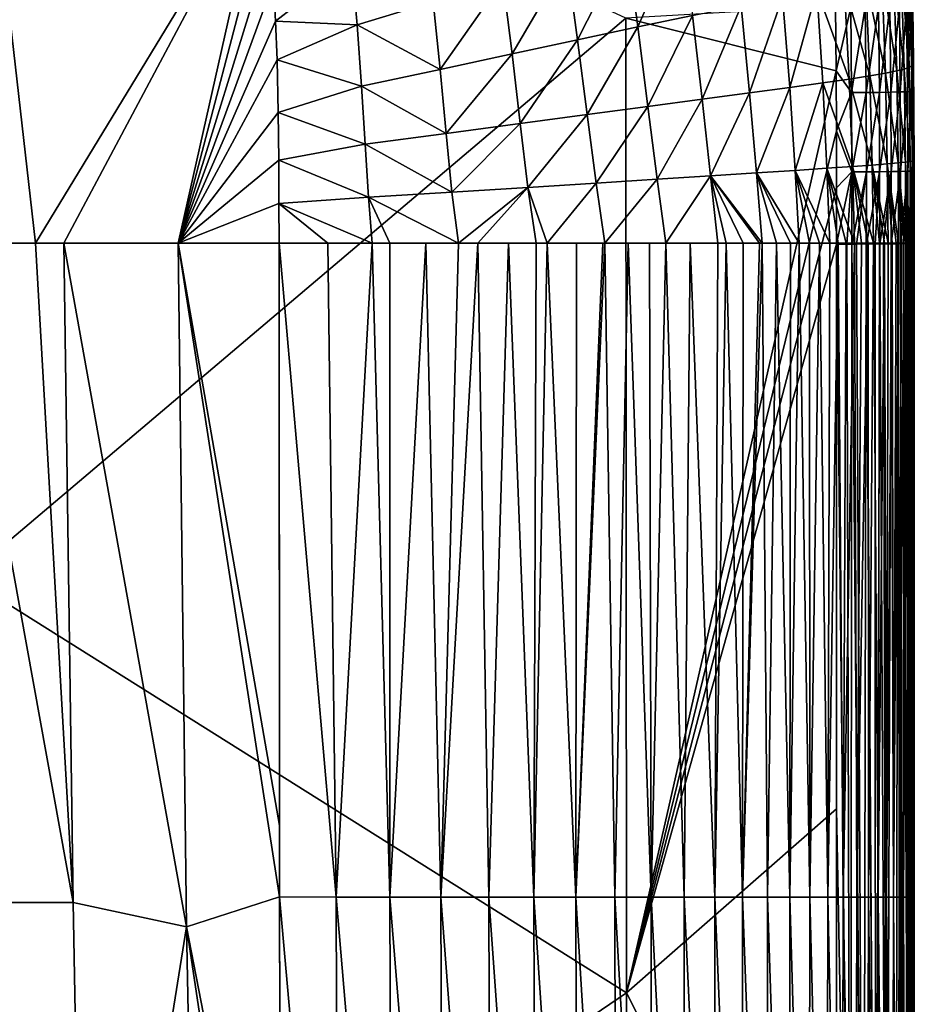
# Model space of a CAD drawing. Header units: metres. Extents: x -59 to 113, y -107 to 107.
# Tile 127 of 192: x -4 to 8, y 75 to 88. Entities that reach past the tile are written whole.
import ezdxf

# ---------------------------------------------------------------- set-up
doc = ezdxf.new("R2010")
doc.units = ezdxf.units.M
doc.layers.add('solid_20_382_333_XXX', color=7, linetype='CONTINUOUS')

msp = doc.modelspace()

# ---------------------------------------------------------------- linework, layer by layer
at = {"layer": 'solid_20_382_333_XXX'}
for points in [[(3.8606, 88.235008, -22.715561), (-4.687139, 92.191849, -22.700602), (-4.684649, 80.998047, -22.829979)], [(-4.323113, 90.11219, -59.170254), (-3.777579, 85.322769, -59.432186), (-4.839773, 85.322769, -59.456093)], [(-4.323113, 90.11219, -59.170254), (-0.849859, 90.145103, -58.959702), (-3.777579, 85.322769, -59.432186)], [(-0.849859, 90.145103, -58.959702), (-3.410411, 85.322769, -59.420105), (-3.777579, 85.322769, -59.432186)], [(-0.849859, 90.145103, -58.959702), (-1.92985, 85.322769, -59.34367), (-3.410411, 85.322769, -59.420105)], [(-0.849859, 90.145103, -58.959702), (-0.788493, 89.694229, -58.982662), (-1.92985, 85.322769, -59.34367)], [(-0.788493, 89.694229, -58.982662), (-0.736069, 89.191994, -59.008778), (-1.92985, 85.322769, -59.34367)], [(4.015112, 88.121902, -57.514042), (3.868168, 89.208618, -57.513592), (4.578809, 89.411652, -56.886127)], [(4.015112, 88.121902, -57.514042), (4.578809, 89.411652, -56.886127), (4.723969, 88.268456, -56.876949)], [(-0.736069, 89.191994, -59.008778), (-0.698223, 88.702721, -59.034752), (-1.92985, 85.322769, -59.34367)], [(3.235759, 87.95694, -58.016129), (3.097596, 88.980469, -58.004013), (3.868168, 89.208618, -57.513592)], [(3.235759, 87.95694, -58.016129), (3.868168, 89.208618, -57.513592), (4.015112, 88.121902, -57.514042)], [(0.311783, 88.962372, -58.871159), (-0.670165, 88.197624, -59.062065), (-0.698223, 88.702721, -59.034752)], [(0.384705, 88.14798, -58.909027), (-0.670165, 88.197624, -59.062065), (0.311783, 88.962372, -58.871159)], [(0.384705, 88.14798, -58.909027), (0.311783, 88.962372, -58.871159), (1.368697, 88.449425, -58.678219)], [(2.387816, 87.773766, -58.406837), (2.269828, 88.727318, -58.383224), (3.097596, 88.980469, -58.004013)], [(2.387816, 87.773766, -58.406837), (3.097596, 88.980469, -58.004013), (3.235759, 87.95694, -58.016129)], [(7.48977, 88.934509, -43.007153), (7.527874, 88.968208, -40.386356), (7.560526, 87.619255, -40.398743)], [(7.527874, 88.968208, -40.386356), (7.547573, 88.999283, -37.513905), (7.577221, 87.63707, -37.527378)], [(7.560526, 87.619255, -40.398743), (7.527874, 88.968208, -40.386356), (7.577221, 87.63707, -37.527378)], [(7.547573, 88.999283, -37.513905), (7.555845, 89.027939, -34.386284), (7.582504, 87.653358, -34.399044)], [(7.577221, 87.63707, -37.527378), (7.547573, 88.999283, -37.513905), (7.582504, 87.653358, -34.399044)], [(7.555845, 89.027939, -34.386284), (7.558198, 89.053658, -31.001474), (7.582045, 87.667923, -31.011679)], [(7.582504, 87.653358, -34.399044), (7.555845, 89.027939, -34.386284), (7.582045, 87.667923, -31.011679)], [(7.558198, 89.053658, -31.001474), (7.558678, 89.075035, -27.358101), (7.580149, 87.680054, -27.3643)], [(7.582045, 87.667923, -31.011679), (7.558198, 89.053658, -31.001474), (7.580149, 87.680054, -27.3643)], [(7.571479, 88.362968, -23.712694), (7.580149, 87.680054, -27.3643), (7.558678, 89.075035, -27.358101)], [(7.170774, 88.806, -49.450623), (7.321247, 88.854797, -47.528801), (7.364517, 87.552429, -47.529324)], [(7.321247, 88.854797, -47.528801), (7.424229, 88.897156, -45.384483), (7.463257, 87.577713, -45.390335)], [(7.364517, 87.552429, -47.529324), (7.321247, 88.854797, -47.528801), (7.463257, 87.577713, -45.390335)], [(7.424229, 88.897156, -45.384483), (7.48977, 88.934509, -43.007153), (7.525433, 87.599701, -43.016964)], [(7.463257, 87.577713, -45.390335), (7.424229, 88.897156, -45.384483), (7.525433, 87.599701, -43.016964)], [(7.525433, 87.599701, -43.016964), (7.48977, 88.934509, -43.007153), (7.560526, 87.619255, -40.398743)], [(-0.698223, 88.702721, -59.034752), (-0.670165, 88.197624, -59.062065), (-1.92985, 85.322769, -59.34367)], [(1.458546, 87.572762, -58.710957), (1.368697, 88.449425, -58.678219), (2.269828, 88.727318, -58.383224)], [(1.458546, 87.572762, -58.710957), (2.269828, 88.727318, -58.383224), (2.387816, 87.773766, -58.406837)], [(6.685637, 88.681496, -52.67028), (6.962427, 88.748924, -51.160782), (7.018809, 87.488106, -51.147278)], [(6.962427, 88.748924, -51.160782), (7.170774, 88.806, -49.450623), (7.219681, 87.522957, -49.444504)], [(7.018809, 87.488106, -51.147278), (6.962427, 88.748924, -51.160782), (7.219681, 87.522957, -49.444504)], [(7.219681, 87.522957, -49.444504), (7.170774, 88.806, -49.450623), (7.364517, 87.552429, -47.529324)], [(5.979996, 87.338005, -55.095757), (5.886889, 88.507294, -55.12627), (6.330009, 88.601616, -53.989769)], [(5.979996, 87.338005, -55.095757), (6.330009, 88.601616, -53.989769), (6.408421, 87.396973, -53.962704)], [(6.330009, 88.601616, -53.989769), (6.685637, 88.681496, -52.67028), (6.751738, 87.446556, -52.649487)], [(6.408421, 87.396973, -53.962704), (6.330009, 88.601616, -53.989769), (6.751738, 87.446556, -52.649487)], [(6.751738, 87.446556, -52.649487), (6.685637, 88.681496, -52.67028), (7.018809, 87.488106, -51.147278)], [(0.384705, 88.14798, -58.909027), (1.368697, 88.449425, -58.678219), (1.458546, 87.572762, -58.710957)], [(5.460092, 87.26841, -56.056553), (5.351125, 88.396698, -56.085743), (5.886889, 88.507294, -55.12627)], [(5.460092, 87.26841, -56.056553), (5.886889, 88.507294, -55.12627), (5.979996, 87.338005, -55.095757)], [(6.579811, 87.552513, -22.72353), (6.571023, 88.393181, -22.711948), (3.8606, 88.235008, -22.715561)], [(4.846978, 87.187225, -56.854858), (4.723969, 88.268456, -56.876949), (5.351125, 88.396698, -56.085743)], [(4.846978, 87.187225, -56.854858), (5.351125, 88.396698, -56.085743), (5.460092, 87.26841, -56.056553)], [(6.770417, 88.375916, -22.732103), (6.571023, 88.393181, -22.711948), (6.579811, 87.552513, -22.72353)], [(6.7816, 87.27195, -22.747271), (6.770417, 88.375916, -22.732103), (6.579811, 87.552513, -22.72353)], [(6.958595, 88.379303, -22.790102), (6.770417, 88.375916, -22.732103), (6.7816, 87.27195, -22.747271)], [(6.969744, 87.273842, -22.805281), (6.958595, 88.379303, -22.790102), (6.7816, 87.27195, -22.747271)], [(7.128894, 88.382904, -22.882187), (6.958595, 88.379303, -22.790102), (6.969744, 87.273842, -22.805281)], [(7.140018, 87.276085, -22.897356), (7.128894, 88.382904, -22.882187), (6.969744, 87.273842, -22.805281)], [(7.277273, 88.386612, -23.004314), (7.128894, 88.382904, -22.882187), (7.140018, 87.276085, -22.897356)], [(7.288385, 87.278595, -23.019459), (7.277273, 88.386612, -23.004314), (7.140018, 87.276085, -22.897356)], [(7.399692, 88.39032, -23.152441), (7.277273, 88.386612, -23.004314), (7.288385, 87.278595, -23.019459)], [(7.410806, 87.281296, -23.167547), (7.399692, 88.39032, -23.152441), (7.288385, 87.278595, -23.019459)], [(7.492109, 88.393913, -23.322527), (7.399692, 88.39032, -23.152441), (7.410806, 87.281296, -23.167547)], [(7.503242, 87.284111, -23.337585), (7.492109, 88.393913, -23.322527), (7.410806, 87.281296, -23.167547)], [(7.503242, 87.284111, -23.337585), (7.550484, 88.397278, -23.510525), (7.492109, 88.393913, -23.322527)], [(7.503242, 87.284111, -23.337585), (7.561656, 87.286957, -23.52553), (7.550484, 88.397278, -23.510525)], [(7.550484, 88.397278, -23.510525), (7.561656, 87.286957, -23.52553), (7.571479, 88.362968, -23.712694)], [(7.561656, 87.286957, -23.52553), (7.580467, 87.531036, -23.723904), (7.571479, 88.362968, -23.712694)], [(7.571479, 88.362968, -23.712694), (7.580467, 87.531036, -23.723904), (7.580149, 87.680054, -27.3643)], [(3.8606, 88.235008, -22.715561), (-4.684649, 80.998047, -22.829979), (3.870578, 75.622063, -22.863285)], [(-0.670165, 88.197624, -59.062065), (-0.651391, 87.697968, -59.089531), (-1.92985, 85.322769, -59.34367)], [(0.384705, 88.14798, -58.909027), (-0.651391, 87.697968, -59.089531), (-0.670165, 88.197624, -59.062065)], [(6.579811, 87.552513, -22.72353), (3.8606, 88.235008, -22.715561), (3.870578, 75.622063, -22.863285)], [(4.145143, 87.094009, -57.504162), (4.015112, 88.121902, -57.514042), (4.723969, 88.268456, -56.876949)], [(4.145143, 87.094009, -57.504162), (4.723969, 88.268456, -56.876949), (4.846978, 87.187225, -56.854858)], [(0.441929, 87.354843, -58.947006), (-0.651391, 87.697968, -59.089531), (0.384705, 88.14798, -58.909027)], [(0.441929, 87.354843, -58.947006), (0.384705, 88.14798, -58.909027), (1.458546, 87.572762, -58.710957)], [(3.360691, 86.988724, -58.02145), (3.235759, 87.95694, -58.016129), (4.015112, 88.121902, -57.514042)], [(3.360691, 86.988724, -58.02145), (4.015112, 88.121902, -57.514042), (4.145143, 87.094009, -57.504162)], [(2.494262, 86.871574, -58.427071), (2.387816, 87.773766, -58.406837), (3.235759, 87.95694, -58.016129)], [(2.494262, 86.871574, -58.427071), (3.235759, 87.95694, -58.016129), (3.360691, 86.988724, -58.02145)], [(-0.651391, 87.697968, -59.089531), (-0.636435, 87.014915, -59.12764), (-1.92985, 85.322769, -59.34367)], [(0.441929, 87.354843, -58.947006), (-0.636435, 87.014915, -59.12764), (-0.651391, 87.697968, -59.089531)], [(1.537565, 86.742897, -58.742348), (1.458546, 87.572762, -58.710957), (2.387816, 87.773766, -58.406837)], [(1.537565, 86.742897, -58.742348), (2.387816, 87.773766, -58.406837), (2.494262, 86.871574, -58.427071)], [(7.584849, 86.749817, -23.734324), (7.587278, 86.411346, -27.370333), (7.580149, 87.680054, -27.3643)], [(7.582045, 87.667923, -31.011679), (7.580149, 87.680054, -27.3643), (7.587278, 86.411346, -27.370333)], [(7.580467, 87.531036, -23.723904), (7.584849, 86.749817, -23.734324), (7.580149, 87.680054, -27.3643)], [(0.441929, 87.354843, -58.947006), (1.458546, 87.572762, -58.710957), (1.537565, 86.742897, -58.742348)], [(6.584143, 86.778694, -22.733994), (6.579811, 87.552513, -22.72353), (3.870578, 75.622063, -22.863285)], [(6.7816, 87.27195, -22.747271), (6.579811, 87.552513, -22.72353), (6.584143, 86.778694, -22.733994)], [(7.219681, 87.522957, -49.444504), (7.364517, 87.552429, -47.529324), (7.382902, 86.362137, -47.526638)], [(7.364517, 87.552429, -47.529324), (7.463257, 87.577713, -45.390335), (7.478513, 86.372589, -45.393833)], [(7.382902, 86.362137, -47.526638), (7.364517, 87.552429, -47.529324), (7.478513, 86.372589, -45.393833)], [(7.463257, 87.577713, -45.390335), (7.525433, 87.599701, -43.016964), (7.538659, 86.381378, -43.024975)], [(7.478513, 86.372589, -45.393833), (7.463257, 87.577713, -45.390335), (7.538659, 86.381378, -43.024975)], [(7.525433, 87.599701, -43.016964), (7.560526, 87.619255, -40.398743), (7.572248, 86.388931, -40.409771)], [(7.538659, 86.381378, -43.024975), (7.525433, 87.599701, -43.016964), (7.572248, 86.388931, -40.409771)], [(7.560526, 87.619255, -40.398743), (7.577221, 87.63707, -37.527378), (7.587571, 86.395607, -37.539917)], [(7.572248, 86.388931, -40.409771), (7.560526, 87.619255, -40.398743), (7.587571, 86.395607, -37.539917)], [(7.577221, 87.63707, -37.527378), (7.582504, 87.653358, -34.399044), (7.591581, 86.401596, -34.411251)], [(7.587571, 86.395607, -37.539917), (7.577221, 87.63707, -37.527378), (7.591581, 86.401596, -34.411251)], [(7.590017, 86.406906, -31.021597), (7.582045, 87.667923, -31.011679), (7.587278, 86.411346, -27.370333)], [(7.582504, 87.653358, -34.399044), (7.582045, 87.667923, -31.011679), (7.590017, 86.406906, -31.021597)], [(7.591581, 86.401596, -34.411251), (7.582504, 87.653358, -34.399044), (7.590017, 86.406906, -31.021597)], [(6.408421, 87.396973, -53.962704), (6.751738, 87.446556, -52.649487), (6.79189, 86.315834, -52.620335)], [(6.751738, 87.446556, -52.649487), (7.018809, 87.488106, -51.147278), (7.049051, 86.334366, -51.127506)], [(6.79189, 86.315834, -52.620335), (6.751738, 87.446556, -52.649487), (7.049051, 86.334366, -51.127506)], [(7.018809, 87.488106, -51.147278), (7.219681, 87.522957, -49.444504), (7.242866, 86.349586, -49.433872)], [(7.049051, 86.334366, -51.127506), (7.018809, 87.488106, -51.147278), (7.242866, 86.349586, -49.433872)], [(7.242866, 86.349586, -49.433872), (7.219681, 87.522957, -49.444504), (7.382902, 86.362137, -47.526638)], [(7.561656, 87.286957, -23.52553), (7.584849, 86.749817, -23.734324), (7.580467, 87.531036, -23.723904)], [(0.488986, 86.603287, -58.983887), (-0.636435, 87.014915, -59.12764), (0.441929, 87.354843, -58.947006)], [(0.488986, 86.603287, -58.983887), (0.441929, 87.354843, -58.947006), (1.537565, 86.742897, -58.742348)], [(5.549456, 86.233971, -56.01379), (5.460092, 87.26841, -56.056553), (5.979996, 87.338005, -55.095757)], [(5.549456, 86.233971, -56.01379), (5.979996, 87.338005, -55.095757), (6.050218, 86.266289, -55.052639)], [(6.050218, 86.266289, -55.052639), (5.979996, 87.338005, -55.095757), (6.408421, 87.396973, -53.962704)], [(6.050218, 86.266289, -55.052639), (6.408421, 87.396973, -53.962704), (6.461878, 86.293365, -53.924995)], [(6.461878, 86.293365, -53.924995), (6.408421, 87.396973, -53.962704), (6.79189, 86.315834, -52.620335)], [(4.263868, 86.151855, -57.483162), (4.145143, 87.094009, -57.504162), (4.846978, 87.187225, -56.854858)], [(4.263868, 86.151855, -57.483162), (4.846978, 87.187225, -56.854858), (4.954566, 86.1959, -56.819683)], [(4.954566, 86.1959, -56.819683), (4.846978, 87.187225, -56.854858), (5.460092, 87.26841, -56.056553)], [(4.954566, 86.1959, -56.819683), (5.460092, 87.26841, -56.056553), (5.549456, 86.233971, -56.01379)], [(6.785501, 86.245926, -22.76103), (6.7816, 87.27195, -22.747271), (6.584143, 86.778694, -22.733994)], [(6.969744, 87.273842, -22.805281), (6.7816, 87.27195, -22.747271), (6.785501, 86.245926, -22.76103)], [(6.973619, 86.246941, -22.819052), (6.969744, 87.273842, -22.805281), (6.785501, 86.245926, -22.76103)], [(7.140018, 87.276085, -22.897356), (6.969744, 87.273842, -22.805281), (6.973619, 86.246941, -22.819052)], [(7.143872, 86.248375, -22.911129), (7.140018, 87.276085, -22.897356), (6.973619, 86.246941, -22.819052)], [(7.288385, 87.278595, -23.019459), (7.140018, 87.276085, -22.897356), (7.143872, 86.248375, -22.911129)], [(7.292222, 86.250168, -23.033224), (7.288385, 87.278595, -23.019459), (7.143872, 86.248375, -22.911129)], [(7.410806, 87.281296, -23.167547), (7.288385, 87.278595, -23.019459), (7.292222, 86.250168, -23.033224)], [(7.414636, 86.252258, -23.181297), (7.410806, 87.281296, -23.167547), (7.292222, 86.250168, -23.033224)], [(7.503242, 87.284111, -23.337585), (7.410806, 87.281296, -23.167547), (7.414636, 86.252258, -23.181297)], [(7.507074, 86.254601, -23.351313), (7.503242, 87.284111, -23.337585), (7.414636, 86.252258, -23.181297)], [(7.507074, 86.254601, -23.351313), (7.561656, 87.286957, -23.52553), (7.503242, 87.284111, -23.337585)], [(7.507074, 86.254601, -23.351313), (7.565502, 86.257126, -23.53923), (7.561656, 87.286957, -23.52553)], [(7.561656, 87.286957, -23.52553), (7.565502, 86.257126, -23.53923), (7.584849, 86.749817, -23.734324)], [(3.477275, 86.101845, -58.018669), (3.360691, 86.988724, -58.02145), (4.145143, 87.094009, -57.504162)], [(3.477275, 86.101845, -58.018669), (4.145143, 87.094009, -57.504162), (4.263868, 86.151855, -57.483162)], [(-0.636435, 87.014915, -59.12764), (-0.630099, 86.398643, -59.162437), (-1.92985, 85.322769, -59.34367)], [(0.488986, 86.603287, -58.983887), (-0.630099, 86.398643, -59.162437), (-0.636435, 87.014915, -59.12764)], [(2.593723, 86.045975, -58.44223), (2.494262, 86.871574, -58.427071), (3.360691, 86.988724, -58.02145)], [(2.593723, 86.045975, -58.44223), (3.360691, 86.988724, -58.02145), (3.477275, 86.101845, -58.018669)], [(1.610092, 85.984444, -58.770424), (1.537565, 86.742897, -58.742348), (2.494262, 86.871574, -58.427071)], [(1.610092, 85.984444, -58.770424), (2.494262, 86.871574, -58.427071), (2.593723, 86.045975, -58.44223)], [(0.488986, 86.603287, -58.983887), (1.537565, 86.742897, -58.742348), (1.610092, 85.984444, -58.770424)], [(6.586141, 86.041176, -22.743797), (6.584143, 86.778694, -22.733994), (3.870578, 75.622063, -22.863285)], [(6.785501, 86.245926, -22.76103), (6.584143, 86.778694, -22.733994), (6.586141, 86.041176, -22.743797)], [(7.565502, 86.257126, -23.53923), (7.586299, 86.015091, -23.744019), (7.584849, 86.749817, -23.734324)], [(7.584849, 86.749817, -23.734324), (7.586299, 86.015091, -23.744019), (7.587278, 86.411346, -27.370333)], [(0.529917, 85.91748, -59.017643), (-0.630099, 86.398643, -59.162437), (0.488986, 86.603287, -58.983887)], [(0.529917, 85.91748, -59.017643), (0.488986, 86.603287, -58.983887), (1.610092, 85.984444, -58.770424)], [(7.586299, 86.015091, -23.744019), (7.586432, 85.324966, -23.753033), (7.587278, 86.411346, -27.370333)], [(7.586432, 85.324966, -23.753033), (7.586937, 85.323654, -25.579979), (7.587278, 86.411346, -27.370333)], [(7.586937, 85.323654, -25.579979), (7.587836, 85.323654, -27.322725), (7.587278, 86.411346, -27.370333)], [(7.587836, 85.323654, -27.322725), (7.58787, 85.323654, -27.376596), (7.587278, 86.411346, -27.370333)], [(7.590017, 86.406906, -31.021597), (7.587278, 86.411346, -27.370333), (7.58787, 85.323654, -27.376596)], [(7.58902, 85.323654, -29.017975), (7.590017, 86.406906, -31.021597), (7.58787, 85.323654, -27.376596)], [(7.58902, 85.323654, -29.017975), (7.590253, 85.323654, -30.59771), (7.590017, 86.406906, -31.021597)], [(7.590253, 85.323654, -30.59771), (7.590591, 85.323654, -31.030439), (7.590017, 86.406906, -31.021597)], [(7.591581, 86.401596, -34.411251), (7.590017, 86.406906, -31.021597), (7.590591, 85.323654, -31.030439)], [(-0.630099, 86.398643, -59.162437), (-0.627695, 85.836395, -59.194336), (-1.92985, 85.322769, -59.34367)], [(0.529917, 85.91748, -59.017643), (-0.627695, 85.836395, -59.194336), (-0.630099, 86.398643, -59.162437)], [(6.050218, 86.266289, -55.052639), (6.461878, 86.293365, -53.924995), (6.497516, 85.323654, -53.890472)], [(6.461878, 86.293365, -53.924995), (6.79189, 86.315834, -52.620335), (6.817051, 85.323662, -52.587265)], [(6.712365, 85.323662, -53.069885), (6.461878, 86.293365, -53.924995), (6.817051, 85.323662, -52.587265)], [(6.607603, 85.323654, -53.494598), (6.497516, 85.323654, -53.890472), (6.461878, 86.293365, -53.924995)], [(6.712365, 85.323662, -53.069885), (6.607603, 85.323654, -53.494598), (6.461878, 86.293365, -53.924995)], [(6.79189, 86.315834, -52.620335), (7.049051, 86.334366, -51.127506), (7.065965, 85.323654, -51.096951)], [(6.996076, 85.323654, -51.577862), (6.79189, 86.315834, -52.620335), (7.065965, 85.323654, -51.096951)], [(6.910428, 85.323662, -52.094898), (6.817051, 85.323662, -52.587265), (6.79189, 86.315834, -52.620335)], [(6.996076, 85.323654, -51.577862), (6.910428, 85.323662, -52.094898), (6.79189, 86.315834, -52.620335)], [(7.049051, 86.334366, -51.127506), (7.242866, 86.349586, -49.433872), (7.253257, 85.323654, -49.411282)], [(7.208043, 85.323654, -49.887924), (7.049051, 86.334366, -51.127506), (7.253257, 85.323654, -49.411282)], [(7.141321, 85.323654, -50.501766), (7.065965, 85.323654, -51.096951), (7.049051, 86.334366, -51.127506)], [(7.208043, 85.323654, -49.887924), (7.141321, 85.323654, -50.501766), (7.049051, 86.334366, -51.127506)], [(7.242866, 86.349586, -49.433872), (7.382902, 86.362137, -47.526638), (7.388747, 85.323654, -47.516567)], [(7.355829, 85.323654, -48.063629), (7.242866, 86.349586, -49.433872), (7.388747, 85.323654, -47.516567)], [(7.308103, 85.323654, -48.74614), (7.253257, 85.323654, -49.411282), (7.242866, 86.349586, -49.433872)], [(7.355829, 85.323654, -48.063629), (7.308103, 85.323654, -48.74614), (7.242866, 86.349586, -49.433872)], [(7.382902, 86.362137, -47.526638), (7.478513, 86.372589, -45.393833), (7.48192, 85.323654, -45.390461)], [(7.45647, 85.323654, -46.090279), (7.382902, 86.362137, -47.526638), (7.48192, 85.323654, -45.390461)], [(7.425064, 85.323654, -46.813984), (7.388747, 85.323654, -47.516567), (7.382902, 86.362137, -47.526638)], [(7.45647, 85.323654, -46.090279), (7.425064, 85.323654, -46.813984), (7.382902, 86.362137, -47.526638)], [(7.478513, 86.372589, -45.393833), (7.538659, 86.381378, -43.024975), (7.540815, 85.323654, -43.026169)], [(7.521966, 85.323654, -43.952324), (7.478513, 86.372589, -45.393833), (7.540815, 85.323654, -43.026169)], [(7.503537, 85.323654, -44.680546), (7.48192, 85.323654, -45.390461), (7.478513, 86.372589, -45.393833)], [(7.521966, 85.323654, -43.952324), (7.503537, 85.323654, -44.680546), (7.478513, 86.372589, -45.393833)], [(7.538659, 86.381378, -43.024975), (7.572248, 86.388931, -40.409771), (7.573741, 85.323654, -40.415115)], [(7.561281, 85.323654, -41.648106), (7.538659, 86.381378, -43.024975), (7.573741, 85.323654, -40.415115)], [(7.561281, 85.323654, -41.648106), (7.540815, 85.323654, -43.026169), (7.538659, 86.381378, -43.024975)], [(7.572248, 86.388931, -40.409771), (7.587571, 86.395607, -37.539917), (7.5886, 85.323654, -37.549286)], [(7.58216, 85.323654, -39.171696), (7.572248, 86.388931, -40.409771), (7.5886, 85.323654, -37.549286)], [(7.58216, 85.323654, -39.171696), (7.573741, 85.323654, -40.415115), (7.572248, 86.388931, -40.409771)], [(7.587571, 86.395607, -37.539917), (7.591581, 86.401596, -34.411251), (7.592301, 85.323654, -34.421627)], [(7.591932, 85.323654, -35.480152), (7.587571, 86.395607, -37.539917), (7.592301, 85.323654, -34.421627)], [(7.590794, 85.323654, -36.511089), (7.5886, 85.323654, -37.549286), (7.587571, 86.395607, -37.539917)], [(7.591932, 85.323654, -35.480152), (7.590794, 85.323654, -36.511089), (7.587571, 86.395607, -37.539917)], [(7.591559, 85.323654, -32.358265), (7.591581, 86.401596, -34.411251), (7.590591, 85.323654, -31.030439)], [(7.591559, 85.323654, -32.358265), (7.592198, 85.323654, -33.651108), (7.591581, 86.401596, -34.411251)], [(7.592198, 85.323654, -33.651108), (7.592301, 85.323654, -34.421627), (7.591581, 86.401596, -34.411251)], [(3.590352, 85.323662, -58.005753), (3.477275, 86.101845, -58.018669), (4.263868, 86.151855, -57.483162)], [(3.590352, 85.323662, -58.005753), (4.263868, 86.151855, -57.483162), (4.377302, 85.323654, -57.449394)], [(4.377302, 85.323654, -57.449394), (4.263868, 86.151855, -57.483162), (4.954566, 86.1959, -56.819683)], [(4.377302, 85.323654, -57.449394), (4.954566, 86.1959, -56.819683), (5.052225, 85.323669, -56.772633)], [(4.954566, 86.1959, -56.819683), (5.549456, 86.233971, -56.01379), (5.625945, 85.323669, -55.960594)], [(5.589803, 85.323669, -56.020649), (4.954566, 86.1959, -56.819683), (5.625945, 85.323669, -55.960594)], [(5.160351, 85.323669, -56.639839), (5.052225, 85.323669, -56.772633), (4.954566, 86.1959, -56.819683)], [(5.37928, 85.323669, -56.344303), (5.160351, 85.323669, -56.639839), (4.954566, 86.1959, -56.819683)], [(5.589803, 85.323669, -56.020649), (5.37928, 85.323669, -56.344303), (4.954566, 86.1959, -56.819683)], [(5.549456, 86.233971, -56.01379), (6.050218, 86.266289, -55.052639), (6.102494, 85.323662, -55.009308)], [(5.990613, 85.323662, -55.263527), (5.549456, 86.233971, -56.01379), (6.102494, 85.323662, -55.009308)], [(5.810872, 85.323669, -55.629513), (5.625945, 85.323669, -55.960594), (5.549456, 86.233971, -56.01379)], [(5.990613, 85.323662, -55.263527), (5.810872, 85.323669, -55.629513), (5.549456, 86.233971, -56.01379)], [(6.367916, 85.323654, -54.30291), (6.050218, 86.266289, -55.052639), (6.497516, 85.323654, -53.890472)], [(6.2368, 85.323654, -54.672138), (6.102494, 85.323662, -55.009308), (6.050218, 86.266289, -55.052639)], [(6.367916, 85.323654, -54.30291), (6.2368, 85.323654, -54.672138), (6.050218, 86.266289, -55.052639)], [(6.785501, 86.245926, -22.76103), (6.586141, 86.041176, -22.743797), (6.58736, 85.312401, -22.753321)], [(6.785501, 86.245926, -22.76103), (6.58736, 85.312401, -22.753321), (6.717947, 85.312492, -22.761904)], [(6.785501, 86.245926, -22.76103), (6.717947, 85.312492, -22.761904), (6.785851, 85.312622, -22.773226)], [(6.973619, 86.246941, -22.819052), (6.785501, 86.245926, -22.76103), (6.785851, 85.312622, -22.773226)], [(6.973619, 86.246941, -22.819052), (6.785851, 85.312622, -22.773226), (6.845821, 85.31279, -22.787313)], [(6.973619, 86.246941, -22.819052), (6.845821, 85.31279, -22.787313), (6.969002, 85.313309, -22.829144)], [(6.973619, 86.246941, -22.819052), (6.969002, 85.313309, -22.829144), (6.974136, 85.313332, -22.831289)], [(7.143872, 86.248375, -22.911129), (6.973619, 86.246941, -22.819052), (6.974136, 85.313332, -22.831289)], [(7.143872, 86.248375, -22.911129), (6.974136, 85.313332, -22.831289), (7.085889, 85.314018, -22.886831)], [(7.143872, 86.248375, -22.911129), (7.085889, 85.314018, -22.886831), (7.144284, 85.314476, -22.923306)], [(7.292222, 86.250168, -23.033224), (7.143872, 86.248375, -22.911129), (7.144284, 85.314476, -22.923306)], [(7.292222, 86.250168, -23.033224), (7.144284, 85.314476, -22.923306), (7.194648, 85.314926, -22.959539)], [(7.292222, 86.250168, -23.033224), (7.194648, 85.314926, -22.959539), (7.292737, 85.31601, -23.045481)], [(7.414636, 86.252258, -23.181297), (7.292222, 86.250168, -23.033224), (7.292737, 85.31601, -23.045481)], [(7.414636, 86.252258, -23.181297), (7.292737, 85.31601, -23.045481), (7.379833, 85.317253, -23.144627)], [(7.414636, 86.252258, -23.181297), (7.379833, 85.317253, -23.144627), (7.415211, 85.317871, -23.193666)], [(7.507074, 86.254601, -23.351313), (7.414636, 86.252258, -23.181297), (7.415211, 85.317871, -23.193666)], [(7.507074, 86.254601, -23.351313), (7.415211, 85.317871, -23.193666), (7.452607, 85.318626, -23.253365)], [(7.507074, 86.254601, -23.351313), (7.452607, 85.318626, -23.253365), (7.507575, 85.320023, -23.3636)], [(7.507074, 86.254601, -23.351313), (7.507575, 85.320023, -23.3636), (7.565502, 86.257126, -23.53923)], [(7.565502, 86.257126, -23.53923), (7.507575, 85.320023, -23.3636), (7.510361, 85.320107, -23.370245)], [(7.565502, 86.257126, -23.53923), (7.510361, 85.320107, -23.370245), (7.552245, 85.321671, -23.493404)], [(7.565502, 86.257126, -23.53923), (7.552245, 85.321671, -23.493404), (7.566014, 85.322411, -23.551672)], [(7.565502, 86.257126, -23.53923), (7.566014, 85.322411, -23.551672), (7.586299, 86.015091, -23.744019)], [(1.694524, 85.323662, -58.788563), (1.610092, 85.984444, -58.770424), (2.593723, 86.045975, -58.44223)], [(1.94736, 85.323669, -58.714382), (1.694524, 85.323662, -58.788563), (2.593723, 86.045975, -58.44223)], [(1.94736, 85.323669, -58.714382), (2.593723, 86.045975, -58.44223), (2.698056, 85.323669, -58.446846)], [(2.843313, 85.323669, -58.385429), (2.593723, 86.045975, -58.44223), (3.477275, 86.101845, -58.018669)], [(2.843313, 85.323669, -58.385429), (2.698056, 85.323669, -58.446846), (2.593723, 86.045975, -58.44223)], [(2.843313, 85.323669, -58.385429), (3.477275, 86.101845, -58.018669), (3.590352, 85.323662, -58.005753)], [(6.586141, 86.041176, -22.743797), (3.870578, 75.622063, -22.863285), (6.58736, 85.312401, -22.753321)], [(0.579492, 85.323685, -59.043697), (-0.627695, 85.836395, -59.194336), (0.529917, 85.91748, -59.017643)], [(0.529917, 85.91748, -59.017643), (1.610092, 85.984444, -58.770424), (1.694524, 85.323662, -58.788563)], [(0.808716, 85.323654, -58.999477), (0.529917, 85.91748, -59.017643), (1.694524, 85.323662, -58.788563)], [(0.808716, 85.323654, -58.999477), (0.579492, 85.323685, -59.043697), (0.529917, 85.91748, -59.017643)], [(7.577729, 85.323296, -23.621424), (7.586299, 86.015091, -23.744019), (7.566014, 85.322411, -23.551672)], [(7.577729, 85.323296, -23.621424), (7.586432, 85.324966, -23.753033), (7.586299, 86.015091, -23.744019)], [(-0.627695, 85.836395, -59.194336), (-0.626305, 85.322769, -59.223438), (-1.92985, 85.322769, -59.34367)], [(0.003884, 85.323578, -59.139595), (-0.626305, 85.322769, -59.223438), (-0.627695, 85.836395, -59.194336)], [(0.003884, 85.323578, -59.139595), (-0.627695, 85.836395, -59.194336), (0.579492, 85.323685, -59.043697)], [(-4.839773, 85.322769, -59.456093), (-3.777579, 85.322769, -59.432186), (-3.290884, 76.79052, -59.854015)], [(-4.837631, 76.79052, -59.887402), (-4.839773, 85.322769, -59.456093), (-3.290884, 76.79052, -59.854015)], [(-3.777579, 85.322769, -59.432186), (-3.410411, 85.322769, -59.420105), (-3.290884, 76.79052, -59.854015)], [(-3.410411, 85.322769, -59.420105), (-1.92985, 85.322769, -59.34367), (-1.824849, 76.47467, -59.802383)], [(-3.290884, 76.79052, -59.854015), (-3.410411, 85.322769, -59.420105), (-1.824849, 76.47467, -59.802383)], [(-0.620261, 77.787277, -59.635921), (-1.92985, 85.322769, -59.34367), (-0.626305, 85.322769, -59.223438)], [(-0.618641, 76.862625, -59.684139), (-1.824849, 76.47467, -59.802383), (-1.92985, 85.322769, -59.34367)], [(-0.620261, 77.787277, -59.635921), (-0.618641, 76.862625, -59.684139), (-1.92985, 85.322769, -59.34367)], [(0.113075, 76.85955, -59.59626), (-0.626305, 85.322769, -59.223438), (0.003884, 85.323578, -59.139595)], [(-0.620261, 77.787277, -59.635921), (-0.626305, 85.322769, -59.223438), (-0.618641, 76.862625, -59.684139)], [(0.113075, 76.85955, -59.59626), (-0.618641, 76.862625, -59.684139), (-0.626305, 85.322769, -59.223438)], [(0.113075, 76.85955, -59.59626), (0.003884, 85.323578, -59.139595), (0.579492, 85.323685, -59.043697)], [(0.808979, 76.85955, -59.485703), (0.113075, 76.85955, -59.59626), (0.579492, 85.323685, -59.043697)], [(0.808979, 76.85955, -59.485703), (0.579492, 85.323685, -59.043697), (0.808716, 85.323654, -58.999477)], [(1.271752, 85.323662, -58.8979), (0.808716, 85.323654, -58.999477), (1.694524, 85.323662, -58.788563)], [(0.808979, 76.85955, -59.485703), (0.808716, 85.323654, -58.999477), (1.271752, 85.323662, -58.8979)], [(1.46761, 76.85955, -59.349838), (0.808979, 76.85955, -59.485703), (1.271752, 85.323662, -58.8979)], [(1.46761, 76.85955, -59.349838), (1.271752, 85.323662, -58.8979), (1.694524, 85.323662, -58.788563)], [(1.46761, 76.85955, -59.349838), (1.694524, 85.323662, -58.788563), (1.94736, 85.323669, -58.714382)], [(2.087801, 76.85955, -59.18581), (1.46761, 76.85955, -59.349838), (1.94736, 85.323669, -58.714382)], [(2.340802, 85.323669, -58.583828), (1.94736, 85.323669, -58.714382), (2.698056, 85.323669, -58.446846)], [(2.087801, 76.85955, -59.18581), (1.94736, 85.323669, -58.714382), (2.340802, 85.323669, -58.583828)], [(2.669544, 76.85955, -58.99054), (2.087801, 76.85955, -59.18581), (2.340802, 85.323669, -58.583828)], [(2.669544, 76.85955, -58.99054), (2.340802, 85.323669, -58.583828), (2.698056, 85.323669, -58.446846)], [(2.669544, 76.85955, -58.99054), (2.698056, 85.323669, -58.446846), (2.843313, 85.323669, -58.385429)], [(3.213079, 76.85955, -58.760902), (2.669544, 76.85955, -58.99054), (2.843313, 85.323669, -58.385429)], [(3.221261, 85.323669, -58.207878), (2.843313, 85.323669, -58.385429), (3.590352, 85.323662, -58.005753)], [(3.213079, 76.85955, -58.760902), (2.843313, 85.323669, -58.385429), (3.221261, 85.323669, -58.207878)], [(3.213079, 76.85955, -58.760902), (3.221261, 85.323669, -58.207878), (3.563501, 85.323662, -58.021538)], [(3.213079, 76.85955, -58.760902), (3.563501, 85.323662, -58.021538), (3.590352, 85.323662, -58.005753)], [(3.718645, 76.85955, -58.493774), (3.213079, 76.85955, -58.760902), (3.590352, 85.323662, -58.005753)], [(3.563501, 85.323662, -58.021538), (3.221261, 85.323669, -58.207878), (3.590352, 85.323662, -58.005753)], [(3.889756, 85.323654, -57.816788), (3.590352, 85.323662, -58.005753), (4.377302, 85.323654, -57.449394)], [(3.718645, 76.85955, -58.493774), (3.590352, 85.323662, -58.005753), (3.889756, 85.323654, -57.816788)], [(4.186481, 76.85955, -58.18602), (3.718645, 76.85955, -58.493774), (3.889756, 85.323654, -57.816788)], [(3.870578, 75.622063, -22.863285), (6.586648, 78.000458, -22.840149), (6.58736, 85.312401, -22.753321)], [(4.167494, 85.323654, -57.617645), (3.889756, 85.323654, -57.816788), (4.377302, 85.323654, -57.449394)], [(4.186481, 76.85955, -58.18602), (3.889756, 85.323654, -57.816788), (4.167494, 85.323654, -57.617645)], [(4.186481, 76.85955, -58.18602), (4.167494, 85.323654, -57.617645), (4.377302, 85.323654, -57.449394)], [(4.616832, 76.85955, -57.834522), (4.186481, 76.85955, -58.18602), (4.377302, 85.323654, -57.449394)], [(4.691721, 85.323654, -57.163071), (4.377302, 85.323654, -57.449394), (5.052225, 85.323669, -56.772633)], [(4.616832, 76.85955, -57.834522), (4.377302, 85.323654, -57.449394), (4.691721, 85.323654, -57.163071)], [(5.010316, 76.85955, -57.436142), (4.616832, 76.85955, -57.834522), (4.691721, 85.323654, -57.163071)], [(5.010316, 76.85955, -57.436142), (4.691721, 85.323654, -57.163071), (5.052225, 85.323669, -56.772633)], [(5.010316, 76.85955, -57.436142), (5.052225, 85.323669, -56.772633), (5.160351, 85.323669, -56.639839)], [(5.368249, 76.85955, -56.987724), (5.010316, 76.85955, -57.436142), (5.160351, 85.323669, -56.639839)], [(5.368249, 76.85955, -56.987724), (5.160351, 85.323669, -56.639839), (5.37928, 85.323669, -56.344303)], [(5.368249, 76.85955, -56.987724), (5.589803, 85.323669, -56.020649), (5.625945, 85.323669, -55.960594)], [(5.69202, 76.85955, -56.486111), (5.368249, 76.85955, -56.987724), (5.625945, 85.323669, -55.960594)], [(5.368249, 76.85955, -56.987724), (5.37928, 85.323669, -56.344303), (5.589803, 85.323669, -56.020649)], [(5.69202, 76.85955, -56.486111), (5.625945, 85.323669, -55.960594), (5.810872, 85.323669, -55.629513)], [(5.983019, 76.85955, -55.928154), (5.69202, 76.85955, -56.486111), (5.810872, 85.323669, -55.629513)], [(5.983019, 76.85955, -55.928154), (5.810872, 85.323669, -55.629513), (5.990613, 85.323662, -55.263527)], [(5.983019, 76.85955, -55.928154), (5.990613, 85.323662, -55.263527), (6.102494, 85.323662, -55.009308)], [(6.242636, 76.85955, -55.310696), (5.983019, 76.85955, -55.928154), (6.102494, 85.323662, -55.009308)], [(6.242636, 76.85955, -55.310696), (6.102494, 85.323662, -55.009308), (6.2368, 85.323654, -54.672138)], [(6.242636, 76.85955, -55.310696), (6.2368, 85.323654, -54.672138), (6.367916, 85.323654, -54.30291)], [(6.472271, 76.85955, -54.630585), (6.242636, 76.85955, -55.310696), (6.367916, 85.323654, -54.30291)], [(6.472271, 76.85955, -54.630585), (6.367916, 85.323654, -54.30291), (6.497516, 85.323654, -53.890472)], [(6.472271, 76.85955, -54.630585), (6.497516, 85.323654, -53.890472), (6.607603, 85.323654, -53.494598)], [(6.673584, 76.85955, -53.884804), (6.472271, 76.85955, -54.630585), (6.607603, 85.323654, -53.494598)], [(6.766758, 68.511177, -22.947165), (6.58736, 85.312401, -22.753321), (6.586648, 78.000458, -22.840149)], [(6.717947, 85.312492, -22.761904), (6.58736, 85.312401, -22.753321), (6.766758, 68.511177, -22.947165)], [(6.673584, 76.85955, -53.884804), (6.607603, 85.323654, -53.494598), (6.712365, 85.323662, -53.069885)], [(6.673584, 76.85955, -53.884804), (6.712365, 85.323662, -53.069885), (6.817051, 85.323662, -52.587265)], [(6.848502, 76.85955, -53.070484), (6.673584, 76.85955, -53.884804), (6.817051, 85.323662, -52.587265)], [(6.785851, 85.312622, -22.773226), (6.717947, 85.312492, -22.761904), (6.766758, 68.511177, -22.947165)], [(6.785851, 85.312622, -22.773226), (6.766758, 68.511177, -22.947165), (6.935796, 68.511566, -22.993719)], [(6.845821, 85.31279, -22.787313), (6.785851, 85.312622, -22.773226), (6.935796, 68.511566, -22.993719)], [(6.848502, 76.85955, -53.070484), (6.817051, 85.323662, -52.587265), (6.910428, 85.323662, -52.094898)], [(6.969002, 85.313309, -22.829144), (6.845821, 85.31279, -22.787313), (6.935796, 68.511566, -22.993719)], [(6.848502, 76.85955, -53.070484), (6.910428, 85.323662, -52.094898), (6.996076, 85.323654, -51.577862)], [(6.998966, 76.85955, -52.18475), (6.848502, 76.85955, -53.070484), (6.996076, 85.323654, -51.577862)], [(6.969002, 85.313309, -22.829144), (6.935796, 68.511566, -22.993719), (7.091434, 68.512184, -23.067741)], [(6.974136, 85.313332, -22.831289), (6.969002, 85.313309, -22.829144), (7.091434, 68.512184, -23.067741)], [(7.085889, 85.314018, -22.886831), (6.974136, 85.313332, -22.831289), (7.091434, 68.512184, -23.067741)], [(6.998966, 76.85955, -52.18475), (6.996076, 85.323654, -51.577862), (7.065965, 85.323654, -51.096951)], [(7.126915, 76.85955, -51.224731), (6.998966, 76.85955, -52.18475), (7.065965, 85.323654, -51.096951)], [(7.126915, 76.85955, -51.224731), (7.065965, 85.323654, -51.096951), (7.141321, 85.323654, -50.501766)], [(7.144284, 85.314476, -22.923306), (7.085889, 85.314018, -22.886831), (7.091434, 68.512184, -23.067741)], [(7.144284, 85.314476, -22.923306), (7.091434, 68.512184, -23.067741), (7.230857, 68.513016, -23.16641)], [(7.126915, 76.85955, -51.224731), (7.141321, 85.323654, -50.501766), (7.208043, 85.323654, -49.887924)], [(7.234292, 76.85955, -50.187565), (7.126915, 76.85955, -51.224731), (7.208043, 85.323654, -49.887924)], [(7.194648, 85.314926, -22.959539), (7.144284, 85.314476, -22.923306), (7.230857, 68.513016, -23.16641)], [(7.292737, 85.31601, -23.045481), (7.194648, 85.314926, -22.959539), (7.230857, 68.513016, -23.16641)], [(7.234292, 76.85955, -50.187565), (7.208043, 85.323654, -49.887924), (7.253257, 85.323654, -49.411282)], [(7.292737, 85.31601, -23.045481), (7.230857, 68.513016, -23.16641), (7.351247, 68.514023, -23.286909)], [(7.234292, 76.85955, -50.187565), (7.253257, 85.323654, -49.411282), (7.308103, 85.323654, -48.74614)], [(7.323032, 76.85955, -49.070412), (7.234292, 76.85955, -50.187565), (7.308103, 85.323654, -48.74614)], [(7.379833, 85.317253, -23.144627), (7.292737, 85.31601, -23.045481), (7.351247, 68.514023, -23.286909)], [(7.323032, 76.85955, -49.070412), (7.308103, 85.323654, -48.74614), (7.355829, 85.323654, -48.063629)], [(7.323032, 76.85955, -49.070412), (7.355829, 85.323654, -48.063629), (7.388747, 85.323654, -47.516567)], [(7.395045, 76.85955, -47.870796), (7.323032, 76.85955, -49.070412), (7.388747, 85.323654, -47.516567)], [(7.379833, 85.317253, -23.144627), (7.351247, 68.514023, -23.286909), (7.44979, 68.51519, -23.426413)], [(7.415211, 85.317871, -23.193666), (7.379833, 85.317253, -23.144627), (7.44979, 68.51519, -23.426413)], [(7.395045, 76.85955, -47.870796), (7.388747, 85.323654, -47.516567), (7.425064, 85.323654, -46.813984)], [(7.395045, 76.85955, -47.870796), (7.425064, 85.323654, -46.813984), (7.45647, 85.323654, -46.090279)], [(7.452221, 76.85955, -46.586441), (7.395045, 76.85955, -47.870796), (7.45647, 85.323654, -46.090279)], [(7.452607, 85.318626, -23.253365), (7.415211, 85.317871, -23.193666), (7.44979, 68.51519, -23.426413)], [(7.452607, 85.318626, -23.253365), (7.44979, 68.51519, -23.426413), (7.52367, 68.516487, -23.582104)], [(7.452221, 76.85955, -46.586441), (7.48192, 85.323654, -45.390461), (7.503537, 85.323654, -44.680546)], [(7.452221, 76.85955, -46.586441), (7.45647, 85.323654, -46.090279), (7.48192, 85.323654, -45.390461)], [(7.496453, 76.85955, -45.215084), (7.452221, 76.85955, -46.586441), (7.503537, 85.323654, -44.680546)], [(7.507575, 85.320023, -23.3636), (7.452607, 85.318626, -23.253365), (7.52367, 68.516487, -23.582104)], [(7.496453, 76.85955, -45.215084), (7.503537, 85.323654, -44.680546), (7.521966, 85.323654, -43.952324)], [(7.52963, 76.85955, -43.754452), (7.496453, 76.85955, -45.215084), (7.521966, 85.323654, -43.952324)], [(7.510361, 85.320107, -23.370245), (7.507575, 85.320023, -23.3636), (7.52367, 68.516487, -23.582104)], [(7.552245, 85.321671, -23.493404), (7.510361, 85.320107, -23.370245), (7.52367, 68.516487, -23.582104)], [(7.52963, 76.85955, -43.754452), (7.521966, 85.323654, -43.952324), (7.540815, 85.323654, -43.026169)], [(7.552245, 85.321671, -23.493404), (7.52367, 68.516487, -23.582104), (7.570071, 68.517899, -23.75116)], [(7.52963, 76.85955, -43.754452), (7.540815, 85.323654, -43.026169), (7.561281, 85.323654, -41.648106)], [(7.553645, 76.85955, -42.202274), (7.52963, 76.85955, -43.754452), (7.561281, 85.323654, -41.648106)], [(7.566014, 85.322411, -23.551672), (7.552245, 85.321671, -23.493404), (7.570071, 68.517899, -23.75116)], [(7.553645, 76.85955, -42.202274), (7.561281, 85.323654, -41.648106), (7.573741, 85.323654, -40.415115)], [(7.570304, 76.85955, -40.556408), (7.553645, 76.85955, -42.202274), (7.573741, 85.323654, -40.415115)], [(7.577729, 85.323296, -23.621424), (7.566014, 85.322411, -23.551672), (7.570071, 68.517899, -23.75116)], [(7.577729, 85.323296, -23.621424), (7.570071, 68.517899, -23.75116), (7.586926, 68.545334, -23.930952)], [(7.570304, 76.85955, -40.556408), (7.573741, 85.323654, -40.415115), (7.58216, 85.323654, -39.171696)], [(7.580993, 76.85955, -38.815296), (7.570304, 76.85955, -40.556408), (7.58216, 85.323654, -39.171696)], [(7.577729, 85.323296, -23.621424), (7.587092, 77.057373, -23.850435), (7.586432, 85.324966, -23.753033)], [(7.577729, 85.323296, -23.621424), (7.587089, 76.86853, -23.852406), (7.587092, 77.057373, -23.850435)], [(7.577729, 85.323296, -23.621424), (7.586926, 68.545334, -23.930952), (7.587089, 76.86853, -23.852406)], [(7.580993, 76.85955, -38.815296), (7.5886, 85.323654, -37.549286), (7.590794, 85.323654, -36.511089)], [(7.580993, 76.85955, -38.815296), (7.58216, 85.323654, -39.171696), (7.5886, 85.323654, -37.549286)], [(7.58696, 76.85955, -36.977585), (7.580993, 76.85955, -38.815296), (7.590794, 85.323654, -36.511089)], [(7.587656, 76.85955, -26.294516), (7.586937, 85.323654, -25.579979), (7.586432, 85.324966, -23.753033)], [(7.587656, 76.85955, -26.294516), (7.586432, 85.324966, -23.753033), (7.587092, 77.057373, -23.850435)], [(7.587656, 76.85955, -26.294516), (7.587836, 85.323654, -27.322725), (7.586937, 85.323654, -25.579979)], [(7.58696, 76.85955, -36.977585), (7.590794, 85.323654, -36.511089), (7.591932, 85.323654, -35.480152)], [(7.589456, 76.85955, -35.041916), (7.58696, 76.85955, -36.977585), (7.591932, 85.323654, -35.480152)], [(7.587656, 76.85955, -26.294516), (7.588298, 76.85955, -28.633884), (7.587836, 85.323654, -27.322725)], [(7.588298, 76.85955, -28.633884), (7.58787, 85.323654, -27.376596), (7.587836, 85.323654, -27.322725)], [(7.588298, 76.85955, -28.633884), (7.58902, 85.323654, -29.017975), (7.58787, 85.323654, -27.376596)], [(7.588298, 76.85955, -28.633884), (7.58903, 76.85955, -30.871271), (7.58902, 85.323654, -29.017975)], [(7.58903, 76.85955, -30.871271), (7.590253, 85.323654, -30.59771), (7.58902, 85.323654, -29.017975)], [(7.58903, 76.85955, -30.871271), (7.589729, 76.85955, -33.006927), (7.590253, 85.323654, -30.59771)], [(7.589456, 76.85955, -35.041916), (7.592301, 85.323654, -34.421627), (7.592198, 85.323654, -33.651108)], [(7.589456, 76.85955, -35.041916), (7.591932, 85.323654, -35.480152), (7.592301, 85.323654, -34.421627)], [(7.589729, 76.85955, -33.006927), (7.589456, 76.85955, -35.041916), (7.592198, 85.323654, -33.651108)], [(7.589729, 76.85955, -33.006927), (7.590591, 85.323654, -31.030439), (7.590253, 85.323654, -30.59771)], [(7.589729, 76.85955, -33.006927), (7.591559, 85.323654, -32.358265), (7.590591, 85.323654, -31.030439)], [(7.589729, 76.85955, -33.006927), (7.592198, 85.323654, -33.651108), (7.591559, 85.323654, -32.358265)], [(3.870578, 75.622063, -22.863285), (-4.684649, 80.998047, -22.829979), (-4.682761, 69.804237, -22.928112)], [(3.870578, 75.622063, -22.863285), (6.587057, 70.239494, -22.916096), (6.586648, 78.000458, -22.840149)], [(6.766758, 68.511177, -22.947165), (6.586648, 78.000458, -22.840149), (6.587057, 70.239494, -22.916096)], [(7.587092, 77.057373, -23.850435), (7.587089, 76.86853, -23.852406), (7.587656, 76.85955, -26.294516)], [(-0.618641, 76.862625, -59.684139), (-0.602669, 70.203178, -60.015614), (-1.824849, 76.47467, -59.802383)], [(-0.618641, 76.862625, -59.684139), (-0.597052, 68.315468, -60.104481), (-0.602669, 70.203178, -60.015614)], [(0.13961, 68.318649, -60.027054), (-0.597052, 68.315468, -60.104481), (-0.618641, 76.862625, -59.684139)], [(0.13961, 68.318649, -60.027054), (-0.618641, 76.862625, -59.684139), (0.113075, 76.85955, -59.59626)], [(0.837751, 68.318649, -59.928795), (0.113075, 76.85955, -59.59626), (0.808979, 76.85955, -59.485703)], [(0.837751, 68.318649, -59.928795), (0.13961, 68.318649, -60.027054), (0.113075, 76.85955, -59.59626)], [(1.496537, 68.318649, -59.806747), (0.808979, 76.85955, -59.485703), (1.46761, 76.85955, -59.349838)], [(1.496537, 68.318649, -59.806747), (0.837751, 68.318649, -59.928795), (0.808979, 76.85955, -59.485703)], [(2.115279, 68.318649, -59.658054), (1.46761, 76.85955, -59.349838), (2.087801, 76.85955, -59.18581)], [(2.115279, 68.318649, -59.658054), (1.496537, 68.318649, -59.806747), (1.46761, 76.85955, -59.349838)], [(2.694215, 68.318649, -59.47953), (2.087801, 76.85955, -59.18581), (2.669544, 76.85955, -58.99054)], [(2.694215, 68.318649, -59.47953), (2.115279, 68.318649, -59.658054), (2.087801, 76.85955, -59.18581)], [(3.233922, 68.318649, -59.267879), (2.669544, 76.85955, -58.99054), (3.213079, 76.85955, -58.760902)], [(3.233922, 68.318649, -59.267879), (2.694215, 68.318649, -59.47953), (2.669544, 76.85955, -58.99054)], [(3.734976, 68.318649, -59.019802), (3.213079, 76.85955, -58.760902), (3.718645, 76.85955, -58.493774)], [(3.734976, 68.318649, -59.019802), (3.233922, 68.318649, -59.267879), (3.213079, 76.85955, -58.760902)], [(4.197952, 68.318649, -58.731998), (3.718645, 76.85955, -58.493774), (4.186481, 76.85955, -58.18602)], [(4.197952, 68.318649, -58.731998), (3.734976, 68.318649, -59.019802), (3.718645, 76.85955, -58.493774)], [(4.623428, 68.318649, -58.401169), (4.186481, 76.85955, -58.18602), (4.616832, 76.85955, -57.834522)], [(4.623428, 68.318649, -58.401169), (4.197952, 68.318649, -58.731998), (4.186481, 76.85955, -58.18602)], [(5.012194, 68.318649, -58.023972), (4.616832, 76.85955, -57.834522), (5.010316, 76.85955, -57.436142)], [(5.012194, 68.318649, -58.023972), (4.623428, 68.318649, -58.401169), (4.616832, 76.85955, -57.834522)], [(5.365643, 68.318649, -57.596951), (5.010316, 76.85955, -57.436142), (5.368249, 76.85955, -56.987724)], [(5.365643, 68.318649, -57.596951), (5.012194, 68.318649, -58.023972), (5.010316, 76.85955, -57.436142)], [(5.68527, 68.318649, -57.116638), (5.365643, 68.318649, -57.596951), (5.368249, 76.85955, -56.987724)], [(5.68527, 68.318649, -57.116638), (5.368249, 76.85955, -56.987724), (5.69202, 76.85955, -56.486111)], [(5.97257, 68.318649, -56.579559), (5.68527, 68.318649, -57.116638), (5.69202, 76.85955, -56.486111)], [(5.97257, 68.318649, -56.579559), (5.69202, 76.85955, -56.486111), (5.983019, 76.85955, -55.928154)], [(6.229041, 68.318649, -55.982239), (5.97257, 68.318649, -56.579559), (5.983019, 76.85955, -55.928154)], [(6.229041, 68.318649, -55.982239), (5.983019, 76.85955, -55.928154), (6.242636, 76.85955, -55.310696)], [(6.45618, 68.318649, -55.321205), (6.229041, 68.318649, -55.982239), (6.242636, 76.85955, -55.310696)], [(6.45618, 68.318649, -55.321205), (6.242636, 76.85955, -55.310696), (6.472271, 76.85955, -54.630585)], [(6.655647, 68.318649, -54.593044), (6.45618, 68.318649, -55.321205), (6.472271, 76.85955, -54.630585)], [(6.655647, 68.318649, -54.593044), (6.472271, 76.85955, -54.630585), (6.673584, 76.85955, -53.884804)], [(6.829329, 68.318649, -53.794434), (6.655647, 68.318649, -54.593044), (6.673584, 76.85955, -53.884804)], [(6.829329, 68.318649, -53.794434), (6.673584, 76.85955, -53.884804), (6.848502, 76.85955, -53.070484)], [(6.97913, 68.318649, -52.92205), (6.829329, 68.318649, -53.794434), (6.848502, 76.85955, -53.070484)], [(6.97913, 68.318649, -52.92205), (6.848502, 76.85955, -53.070484), (6.998966, 76.85955, -52.18475)], [(7.106953, 68.318649, -51.972569), (6.97913, 68.318649, -52.92205), (6.998966, 76.85955, -52.18475)], [(7.106953, 68.318649, -51.972569), (6.998966, 76.85955, -52.18475), (7.126915, 76.85955, -51.224731)], [(7.214704, 68.318649, -50.942673), (7.106953, 68.318649, -51.972569), (7.126915, 76.85955, -51.224731)], [(7.214704, 68.318649, -50.942673), (7.126915, 76.85955, -51.224731), (7.234292, 76.85955, -50.187565)], [(7.30428, 68.318649, -49.82906), (7.214704, 68.318649, -50.942673), (7.234292, 76.85955, -50.187565)], [(7.30428, 68.318649, -49.82906), (7.234292, 76.85955, -50.187565), (7.323032, 76.85955, -49.070412)], [(7.377527, 68.318649, -48.628689), (7.30428, 68.318649, -49.82906), (7.323032, 76.85955, -49.070412)], [(7.377527, 68.318649, -48.628689), (7.323032, 76.85955, -49.070412), (7.395045, 76.85955, -47.870796)], [(7.436246, 68.318649, -47.338711), (7.377527, 68.318649, -48.628689), (7.395045, 76.85955, -47.870796)], [(7.436246, 68.318649, -47.338711), (7.395045, 76.85955, -47.870796), (7.452221, 76.85955, -46.586441)], [(7.482237, 68.318649, -45.956284), (7.436246, 68.318649, -47.338711), (7.452221, 76.85955, -46.586441)], [(7.482237, 68.318649, -45.956284), (7.452221, 76.85955, -46.586441), (7.496453, 76.85955, -45.215084)], [(7.517302, 68.318649, -44.478569), (7.482237, 68.318649, -45.956284), (7.496453, 76.85955, -45.215084)], [(7.517302, 68.318649, -44.478569), (7.496453, 76.85955, -45.215084), (7.52963, 76.85955, -43.754452)], [(7.54324, 68.318649, -42.902721), (7.517302, 68.318649, -44.478569), (7.52963, 76.85955, -43.754452)], [(7.54324, 68.318649, -42.902721), (7.52963, 76.85955, -43.754452), (7.553645, 76.85955, -42.202274)], [(7.561789, 68.318649, -41.225986), (7.54324, 68.318649, -42.902721), (7.553645, 76.85955, -42.202274)], [(7.561789, 68.318649, -41.225986), (7.553645, 76.85955, -42.202274), (7.570304, 76.85955, -40.556408)], [(7.574289, 68.318649, -39.446125), (7.561789, 68.318649, -41.225986), (7.570304, 76.85955, -40.556408)], [(7.574289, 68.318649, -39.446125), (7.570304, 76.85955, -40.556408), (7.580993, 76.85955, -38.815296)], [(7.581933, 68.318649, -37.561096), (7.574289, 68.318649, -39.446125), (7.580993, 76.85955, -38.815296)], [(7.581933, 68.318649, -37.561096), (7.580993, 76.85955, -38.815296), (7.58696, 76.85955, -36.977585)], [(7.585915, 68.318649, -35.568855), (7.581933, 68.318649, -37.561096), (7.58696, 76.85955, -36.977585)], [(7.585915, 68.318649, -35.568855), (7.58696, 76.85955, -36.977585), (7.589456, 76.85955, -35.041916)], [(7.587426, 68.318649, -33.467369), (7.585915, 68.318649, -35.568855), (7.589456, 76.85955, -35.041916)], [(7.586922, 68.33606, -23.93272), (7.587286, 68.318649, -26.488771), (7.587656, 76.85955, -26.294516)], [(7.586926, 68.545334, -23.930952), (7.586922, 68.33606, -23.93272), (7.587656, 76.85955, -26.294516)], [(7.587656, 76.85955, -26.294516), (7.587089, 76.86853, -23.852406), (7.586926, 68.545334, -23.930952)], [(7.587286, 68.318649, -26.488771), (7.588298, 76.85955, -28.633884), (7.587656, 76.85955, -26.294516)], [(7.587286, 68.318649, -26.488771), (7.587549, 68.318649, -28.928736), (7.588298, 76.85955, -28.633884)], [(7.587426, 68.318649, -33.467369), (7.589456, 76.85955, -35.041916), (7.589729, 76.85955, -33.006927)], [(7.587659, 68.318649, -31.254589), (7.587426, 68.318649, -33.467369), (7.589729, 76.85955, -33.006927)], [(7.587549, 68.318649, -28.928736), (7.58903, 76.85955, -30.871271), (7.588298, 76.85955, -28.633884)], [(7.587549, 68.318649, -28.928736), (7.587659, 68.318649, -31.254589), (7.58903, 76.85955, -30.871271)], [(7.587659, 68.318649, -31.254589), (7.589729, 76.85955, -33.006927), (7.58903, 76.85955, -30.871271)], [(-4.837631, 76.79052, -59.887402), (-3.290884, 76.79052, -59.854015), (-3.133069, 68.258263, -60.2439)], [(-4.70697, 68.258263, -60.273506), (-4.837631, 76.79052, -59.887402), (-3.133069, 68.258263, -60.2439)], [(-3.133069, 68.258263, -60.2439), (-3.290884, 76.79052, -59.854015), (-1.824849, 76.47467, -59.802383)], [(-3.133069, 68.258263, -60.2439), (-1.824849, 76.47467, -59.802383), (-1.650734, 67.626572, -60.211449)], [(-0.597052, 68.315468, -60.104481), (-1.650734, 67.626572, -60.211449), (-1.824849, 76.47467, -59.802383)], [(-0.602669, 70.203178, -60.015614), (-0.597052, 68.315468, -60.104481), (-1.824849, 76.47467, -59.802383)], [(3.870578, 75.622063, -22.863285), (-4.682761, 69.804237, -22.928112), (3.877726, 63.009113, -22.969109)], [(3.870578, 75.622063, -22.863285), (3.877726, 63.009113, -22.969109), (6.587057, 70.239494, -22.916096)]]:
    msp.add_3dface(points, dxfattribs=at)

doc.saveas('drawing.dxf')
